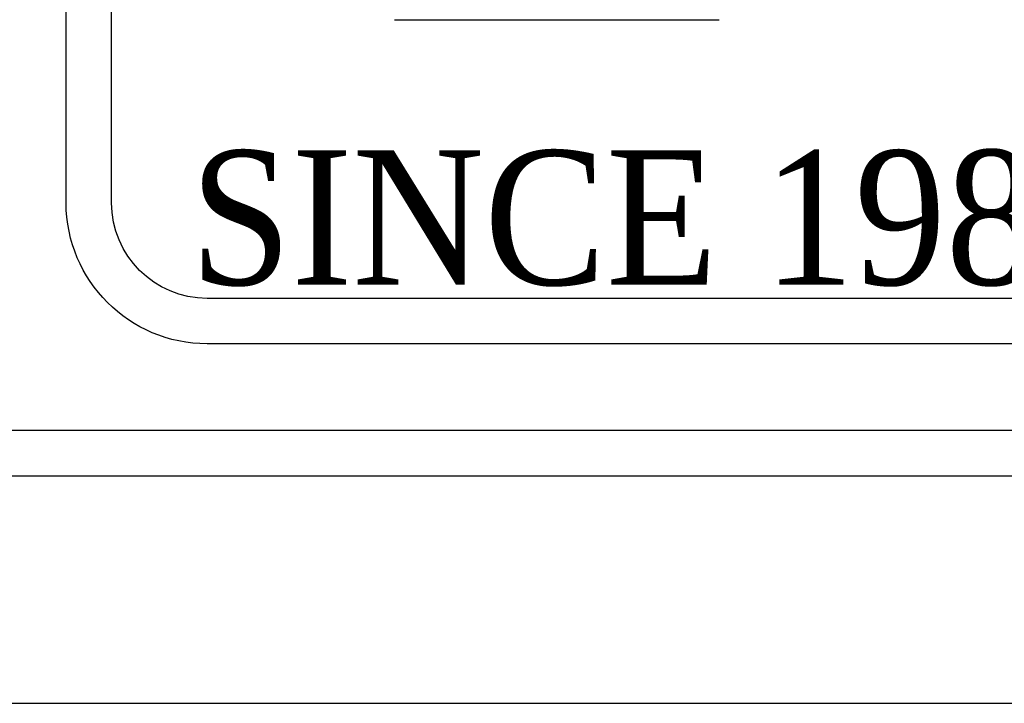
# Model space of a CAD drawing. Header units: inches. Extents: x 3 to 289, y 4 to 291.
# Tile 97 of 256: x 104.469 to 105.55, y 53.39 to 54.141. Entities that reach past the tile are written whole.
import ezdxf
from ezdxf.enums import TextEntityAlignment as Align

# ---------------------------------------------------------------- set-up
doc = ezdxf.new("R2010")
doc.units = ezdxf.units.IN
doc.header["$LTSCALE"] = 0.5
doc.header["$MEASUREMENT"] = 0
doc.layers.add('PLOTVIEW1', color=7, linetype='Continuous')
doc.layers.add('STR_INS', color=8, linetype='Continuous')
doc.styles.add('VERO6-Dutch801 Rm BT', font='dutchi.ttf')

msp = doc.modelspace()

# ---------------------------------------------------------------- linework, layer by layer
at = {"layer": 'PLOTVIEW1', "color": 252, "linetype": 'Continuous'}
msp.add_line((104.8805, 54.1412, 0.0197), (105.2373, 54.1412, 0.0197), dxfattribs=at)
at = {"layer": 'PLOTVIEW1', "color": 97, "linetype": 'Continuous'}
for p, q in [((65.1747, 53.69), (111.1747, 53.69)), ((65.1747, 53.64), (111.1747, 53.64)), ((65.1747, 53.39), (111.1747, 53.39))]:
    msp.add_line(p, q, dxfattribs=at)
at = {"layer": 'STR_INS', "color": 4, "linetype": 'Continuous'}
for p, q in [((104.5198, 53.94), (104.5198, 55.3566)), ((104.5698, 53.94), (104.5698, 55.3566)), ((111.1747, 53.835), (104.6748, 53.835)), ((111.1747, 53.785), (104.6748, 53.785))]:
    msp.add_line(p, q, dxfattribs=at)
at = {"layer": 'STR_INS', "color": 4, "linetype": 'Continuous', "extrusion": (0, 8.88178e-16, -1)}
for radius in [0.155, 0.105]:
    msp.add_arc((-104.6748, 53.94), radius, 270, 0, dxfattribs=at)

# ---------------------------------------------------------------- texts
at = {"layer": 'PLOTVIEW1', "color": 7, "linetype": 'Continuous', "style": 'VERO6-Dutch801 Rm BT', "width": 0.932991}
msp.add_text('SINCE 1982', height=0.14781, dxfattribs=at).set_placement((104.6558, 53.8499, 0.0197), (105.6868, 53.8499, 0.0197), align=Align.FIT)

doc.saveas('drawing.dxf')
